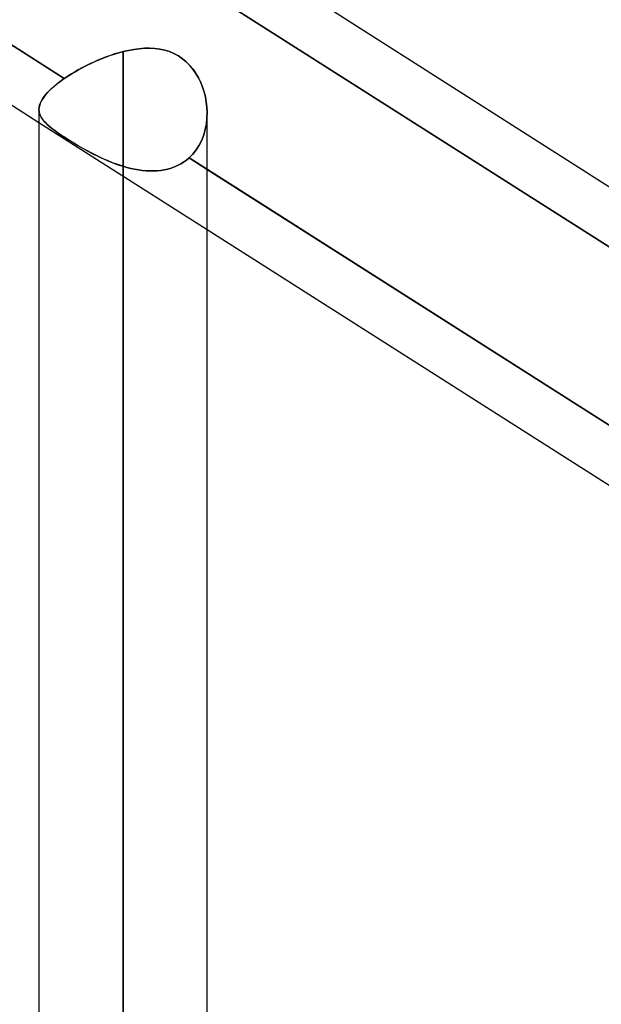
# Model space of a CAD drawing. Header units: millimetres. Extents: x -82 to 97, y -215 to 215.
# Tile 66 of 81: x 33.04 to 38.52, y 105.94 to 115.23. Entities that reach past the tile are written whole.
import ezdxf

# ---------------------------------------------------------------- set-up
doc = ezdxf.new("R2010")
doc.units = ezdxf.units.MM
doc.layers.add('MAIN-1', color=7, linetype='Continuous')
doc.layers.add('MAIN-2', color=7, linetype='Continuous')

msp = doc.modelspace()

# ---------------------------------------------------------------- linework, layer by layer
at = {"layer": 'MAIN-1'}
for p, q in [((43.4498, 110.5574), (25.8498, 121.7651)), ((26.0037, 119.4171), (33.4572, 114.6708)), ((33.2188, 114.2539), (26.0037, 118.8484)), ((33.8234, 114.8643), (33.8544, 114.8762)), ((33.8544, 114.8762), (33.8856, 114.8875)), ((33.8856, 114.8875), (33.917, 114.8981)), ((33.917, 114.8981), (33.9484, 114.9079)), ((33.9484, 114.9079), (33.9798, 114.917)), ((33.9798, 114.917), (34.0112, 114.9253)), ((34.0112, 114.9253), (34.0618, 114.937)), ((34.0112, 0), (34.0112, 114.9253)), ((34.0618, 114.937), (34.1123, 114.9462)), ((34.1123, 114.9462), (34.1625, 114.9529)), ((34.1625, 114.9529), (34.2123, 114.9566)), ((34.2123, 114.9566), (34.2615, 114.9574)), ((34.2615, 114.9574), (34.31, 114.9547)), ((34.31, 114.9547), (34.3574, 114.9485)), ((34.3574, 114.9485), (34.4035, 114.9386)), ((34.4035, 114.9386), (34.448, 114.9247)), ((34.448, 114.9247), (34.491, 114.9067)), ((34.491, 114.9067), (34.5322, 114.8846)), ((34.5322, 114.8846), (34.5711, 114.8583)), ((33.6144, 114.7668), (33.6429, 114.7819)), ((33.6429, 114.7819), (33.672, 114.7967)), ((33.672, 114.7967), (33.7015, 114.8112)), ((33.7015, 114.8112), (33.7316, 114.8252)), ((33.7316, 114.8252), (33.7619, 114.8388)), ((33.7619, 114.8388), (33.7925, 114.8519)), ((33.7925, 114.8519), (33.8234, 114.8643)), ((34.5711, 114.8583), (34.6071, 114.8285)), ((34.6071, 114.8285), (34.6402, 114.7954)), ((34.6402, 114.7954), (34.6705, 114.7591)), ((33.4572, 114.6708), (33.4814, 114.6871)), ((33.4814, 114.6871), (33.5066, 114.7035)), ((33.5066, 114.7035), (33.5325, 114.7197)), ((33.5325, 114.7197), (33.5592, 114.7356)), ((33.5592, 114.7356), (33.5864, 114.7514)), ((33.5864, 114.7514), (33.6144, 114.7668)), ((34.6705, 114.7591), (34.6978, 114.7199)), ((34.6978, 114.7199), (34.722, 114.6785)), ((33.3536, 114.5908), (33.3852, 114.6173)), ((33.3852, 114.6173), (33.4198, 114.6439)), ((33.4198, 114.6439), (33.4572, 114.6708)), ((34.722, 114.6785), (34.7431, 114.6351)), ((34.7431, 114.6351), (34.761, 114.5902)), ((33.2596, 114.4894), (33.2779, 114.5138)), ((33.2779, 114.5138), (33.2998, 114.5388)), ((33.2998, 114.5388), (33.3251, 114.5646)), ((33.3251, 114.5646), (33.3536, 114.5908)), ((34.761, 114.5902), (34.7758, 114.5442)), ((34.7758, 114.5442), (34.7875, 114.4973)), ((33.2202, 114.3987), (33.225, 114.4204)), ((33.225, 114.4204), (33.2331, 114.4427)), ((33.2331, 114.4427), (33.2446, 114.4658)), ((33.2446, 114.4658), (33.2596, 114.4894)), ((34.7875, 114.4973), (34.796, 114.4499)), ((34.796, 114.4499), (34.8014, 114.402)), ((33.2188, 114.3778), (33.2202, 114.3987)), ((33.2188, 114.3788), (33.2188, 0)), ((34.8014, 114.402), (34.8037, 114.354)), ((34.8037, 0), (34.8037, 114.3442)), ((34.8037, 113.8133), (42.259, 109.0658)), ((41.8571, 108.753), (34.8037, 113.2446))]:
    msp.add_line(p, q, dxfattribs=at)
at = {"layer": 'MAIN-2'}
for p, q in [((33.4572, 114.6708), (25.8314, 119.5269)), ((34.6085, 115.6187), (42.2313, 110.7646)), ((42.2313, 110.7646), (34.6085, 115.6187)), ((33.8523, 114.8754), (33.813, 114.8602)), ((33.8918, 114.8896), (33.8523, 114.8754)), ((33.9316, 114.9027), (33.8918, 114.8896)), ((33.9714, 114.9147), (33.9316, 114.9027)), ((34.0112, 114.9253), (33.9714, 114.9147)), ((34.0618, 114.9369), (34.0112, 114.9253)), ((34.0112, 114.9253), (34.0112, 0)), ((34.1123, 114.9462), (34.0618, 114.9369)), ((34.1624, 114.9528), (34.1123, 114.9462)), ((34.2122, 114.9566), (34.1624, 114.9528)), ((34.2614, 114.9574), (34.2122, 114.9566)), ((34.3098, 114.9547), (34.2614, 114.9574)), ((34.3573, 114.9486), (34.3098, 114.9547)), ((34.4034, 114.9386), (34.3573, 114.9486)), ((34.448, 114.9247), (34.4034, 114.9386)), ((34.491, 114.9067), (34.448, 114.9247)), ((34.5323, 114.8845), (34.491, 114.9067)), ((34.571, 114.8584), (34.5323, 114.8845)), ((33.6601, 114.7908), (33.6237, 114.7718)), ((33.6974, 114.8092), (33.6601, 114.7908)), ((33.7355, 114.827), (33.6974, 114.8092)), ((33.774, 114.8441), (33.7355, 114.827)), ((33.813, 114.8602), (33.774, 114.8441)), ((34.6069, 114.8286), (34.571, 114.8584)), ((34.64, 114.7956), (34.6069, 114.8286)), ((34.6703, 114.7593), (34.64, 114.7956)), ((33.4881, 114.6916), (33.4572, 114.6708)), ((33.5203, 114.7121), (33.4881, 114.6916)), ((33.5537, 114.7324), (33.5203, 114.7121)), ((33.5882, 114.7523), (33.5537, 114.7324)), ((33.6237, 114.7718), (33.5882, 114.7523)), ((34.6976, 114.7202), (34.6703, 114.7593)), ((34.7219, 114.6787), (34.6976, 114.7202)), ((33.3855, 114.6175), (33.3541, 114.5912)), ((33.4199, 114.644), (33.3855, 114.6175)), ((33.4572, 114.6708), (33.4199, 114.644)), ((34.743, 114.6353), (34.7219, 114.6787)), ((34.761, 114.5904), (34.743, 114.6353)), ((33.2786, 114.5146), (33.2602, 114.4904)), ((33.3004, 114.5395), (33.2786, 114.5146)), ((33.3256, 114.5651), (33.3004, 114.5395)), ((33.3541, 114.5912), (33.3256, 114.5651)), ((34.7758, 114.5443), (34.761, 114.5904)), ((34.7875, 114.4973), (34.7758, 114.5443)), ((33.2253, 114.4216), (33.2204, 114.3999)), ((33.2336, 114.4439), (33.2253, 114.4216)), ((33.2452, 114.4668), (33.2336, 114.4439)), ((33.2602, 114.4904), (33.2452, 114.4668)), ((34.796, 114.4498), (34.7875, 114.4973)), ((34.8014, 114.402), (34.796, 114.4498)), ((33.2204, 114.3999), (33.2188, 114.3788)), ((33.2188, 114.3788), (33.2203, 114.3589)), ((33.2205, 114.3576), (33.2188, 114.3778)), ((33.2203, 114.3589), (33.2248, 114.3393)), ((33.2253, 114.3378), (33.2205, 114.3576)), ((33.2248, 114.3393), (33.2323, 114.32)), ((33.233, 114.3185), (33.2253, 114.3378)), ((33.2323, 114.32), (33.2427, 114.3008)), ((33.2436, 114.2994), (33.233, 114.3185)), ((34.8037, 114.354), (34.8014, 114.402)), ((34.8037, 114.354), (34.8023, 114.2986)), ((34.8023, 114.2987), (34.8037, 114.354)), ((34.8037, 113.2446), (33.2188, 114.2539)), ((33.2427, 114.3008), (33.2561, 114.2816)), ((33.257, 114.2804), (33.2436, 114.2994)), ((33.2561, 114.2816), (33.2725, 114.2622)), ((33.2734, 114.2612), (33.257, 114.2804)), ((33.2725, 114.2622), (33.2919, 114.2424)), ((33.2927, 114.2417), (33.2734, 114.2612)), ((33.2919, 114.2424), (33.3143, 114.2222)), ((33.3149, 114.2216), (33.2927, 114.2417)), ((33.3143, 114.2222), (33.3397, 114.2013)), ((34.7965, 114.244), (34.7863, 114.1906)), ((34.7864, 114.1908), (34.7965, 114.2442)), ((34.7965, 114.2442), (34.8023, 114.2987)), ((34.8023, 114.2986), (34.7965, 114.244)), ((33.3401, 114.2009), (33.3149, 114.2216)), ((33.3397, 114.2013), (33.3681, 114.1796)), ((33.3682, 114.1796), (33.3401, 114.2009)), ((33.3681, 114.1796), (33.3992, 114.1574)), ((33.399, 114.1575), (33.3682, 114.1796)), ((33.4323, 114.1347), (33.399, 114.1575)), ((33.3992, 114.1574), (33.4328, 114.1344)), ((33.4683, 114.1112), (33.4323, 114.1347)), ((33.4328, 114.1344), (33.4691, 114.1106)), ((34.7717, 114.139), (34.7527, 114.0895)), ((34.7528, 114.0896), (34.7718, 114.1391)), ((34.7863, 114.1906), (34.7717, 114.139)), ((34.7718, 114.1391), (34.7864, 114.1908)), ((33.5068, 114.0868), (33.4683, 114.1112)), ((33.4691, 114.1106), (33.5079, 114.0861)), ((33.5472, 114.062), (33.5068, 114.0868)), ((33.5079, 114.0861), (33.5489, 114.061)), ((33.589, 114.0372), (33.5472, 114.062)), ((33.5489, 114.061), (33.5913, 114.0359)), ((33.6321, 114.0125), (33.589, 114.0372)), ((34.7293, 114.0427), (34.7013, 113.9988)), ((34.7013, 113.9988), (34.7293, 114.0427)), ((34.7293, 114.0427), (34.7528, 114.0896)), ((34.7527, 114.0895), (34.7293, 114.0427)), ((33.5913, 114.0359), (33.635, 114.0109)), ((33.6763, 113.9881), (33.6321, 114.0125)), ((33.635, 114.0109), (33.6799, 113.9862)), ((33.7217, 113.9642), (33.6763, 113.9881)), ((33.6799, 113.9862), (33.7257, 113.9621)), ((33.7681, 113.9409), (33.7217, 113.9642)), ((33.7257, 113.9621), (33.7723, 113.9389)), ((34.669, 113.9584), (34.6328, 113.9221)), ((34.6328, 113.9221), (34.669, 113.9583)), ((34.7013, 113.9988), (34.669, 113.9584)), ((34.669, 113.9583), (34.7013, 113.9988)), ((33.8154, 113.9186), (33.7681, 113.9409)), ((33.7723, 113.9389), (33.8195, 113.9167)), ((33.8635, 113.8974), (33.8154, 113.9186)), ((33.8195, 113.9167), (33.8671, 113.8959)), ((33.9123, 113.8776), (33.8635, 113.8974)), ((33.8671, 113.8959), (33.915, 113.8765)), ((33.9616, 113.8595), (33.9123, 113.8776)), ((33.915, 113.8765), (33.9631, 113.8589)), ((34.0112, 113.8433), (33.9616, 113.8595)), ((33.9631, 113.8589), (34.0112, 113.8433)), ((34.5253, 113.8506), (34.4952, 113.8374)), ((34.4952, 113.8374), (34.5253, 113.8506)), ((34.5543, 113.8657), (34.5253, 113.8506)), ((34.5253, 113.8506), (34.5543, 113.8657)), ((34.5819, 113.8827), (34.5543, 113.8657)), ((34.5543, 113.8657), (34.5819, 113.8827)), ((34.6081, 113.9015), (34.5819, 113.8827)), ((34.5819, 113.8827), (34.6081, 113.9015)), ((34.6328, 113.9221), (34.6081, 113.9015)), ((34.6081, 113.9015), (34.6328, 113.9221)), ((42.259, 109.0658), (34.6328, 113.9221)), ((34.6328, 113.9221), (34.8037, 113.8133)), ((34.0112, 113.8433), (34.0112, 0)), ((34.0474, 113.8329), (34.0112, 113.8433)), ((34.0112, 113.8433), (34.0474, 113.8329)), ((34.0112, 0), (34.0112, 113.8433)), ((34.0835, 113.8238), (34.0474, 113.8329)), ((34.0474, 113.8329), (34.0836, 113.8238)), ((34.1196, 113.816), (34.0835, 113.8238)), ((34.0836, 113.8238), (34.1197, 113.816)), ((34.1556, 113.8096), (34.1196, 113.816)), ((34.1197, 113.816), (34.1558, 113.8096)), ((34.1915, 113.8046), (34.1556, 113.8096)), ((34.1558, 113.8096), (34.1917, 113.8046)), ((34.2271, 113.8012), (34.1915, 113.8046)), ((34.1917, 113.8046), (34.2274, 113.8012)), ((34.2625, 113.7994), (34.2271, 113.8012)), ((34.2274, 113.8012), (34.2628, 113.7994)), ((34.2976, 113.7993), (34.2625, 113.7994)), ((34.2628, 113.7994), (34.2978, 113.7993)), ((34.3322, 113.801), (34.2976, 113.7993)), ((34.2978, 113.7993), (34.3324, 113.801)), ((34.3662, 113.8045), (34.3322, 113.801)), ((34.3324, 113.801), (34.3664, 113.8045)), ((34.3996, 113.8098), (34.3662, 113.8045)), ((34.3664, 113.8045), (34.3998, 113.8099)), ((34.4323, 113.8171), (34.3996, 113.8098)), ((34.3998, 113.8099), (34.4324, 113.8171)), ((34.4641, 113.8263), (34.4323, 113.8171)), ((34.4324, 113.8171), (34.4642, 113.8263)), ((34.4952, 113.8374), (34.4641, 113.8263)), ((34.4642, 113.8263), (34.4952, 113.8374))]:
    msp.add_line(p, q, dxfattribs=at)

doc.saveas('drawing.dxf')
